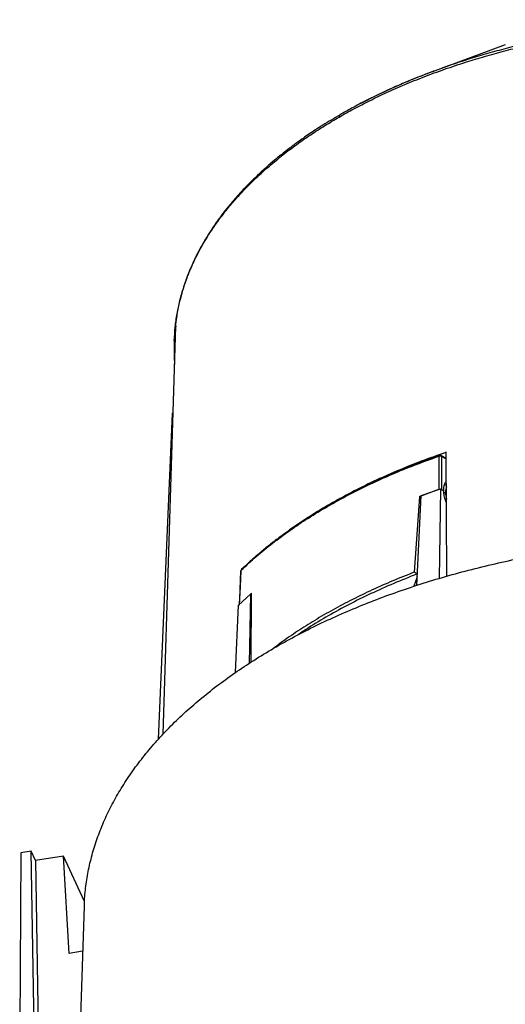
# Model space of a CAD drawing. Header units: millimetres. Extents: x 224 to 956, y 38 to 794.
# Tile 7 of 131: x 251 to 295, y 143 to 233. Entities that reach past the tile are written whole.
import ezdxf

# ---------------------------------------------------------------- set-up
doc = ezdxf.new("R2010")
doc.units = ezdxf.units.MM

msp = doc.modelspace()

# ---------------------------------------------------------------- linework, layer by layer
at = {"color": 179, "linetype": 'Continuous', "lineweight": 25}
for p, q in [((295.144, 230.441), (288.749, 228.081)), ((263.978, 167.621), (265.139, 204.8)), ((265.004, 203.474), (264.99, 203.026)), ((264.826, 196.863), (263.547, 167.164)), ((264.894, 196.955), (264.826, 196.863)), ((289.084, 192.956), (289.105, 189.944)), ((289.779, 192.741), (289.287, 193.025)), ((289.328, 192.939), (289.349, 189.927)), ((289.836, 182.029), (289.776, 193.314)), ((289.791, 190.393), (289.594, 190.279)), ((287.324, 189.3), (286.856, 182.387)), ((287.082, 181.191), (287.488, 189.369)), ((287.324, 189.3), (289.105, 189.944)), ((287.48, 189.21), (287.324, 189.3)), ((287.488, 189.369), (289.232, 189.995)), ((289.232, 189.995), (289.129, 181.831)), ((289.232, 189.995), (289.54, 189.817)), ((289.349, 189.927), (289.54, 189.817)), ((270.934, 179.455), (271.102, 182.575)), ((271.037, 182.497), (270.936, 179.961)), ((271.073, 182.521), (270.997, 181.1)), ((271.076, 182.533), (271.037, 182.497)), ((271.071, 182.477), (271.037, 182.497)), ((287.13, 182.229), (286.856, 182.387)), ((287.12, 181.966), (286.808, 181.106)), ((270.847, 179.381), (271.931, 180.388)), ((270.997, 181.1), (270.906, 179.399)), ((271.931, 180.388), (271.809, 174.073)), ((272.049, 180.32), (271.931, 180.388)), ((271.941, 180.383), (272.05, 180.483)), ((272.005, 174.202), (272.05, 180.483)), ((270.585, 173.26), (270.847, 179.381)), ((251.985, 156.984), (251.019, 156.835)), ((252.233, 140.804), (251.985, 156.984)), ((252.377, 156.138), (251.985, 156.984)), ((251.019, 156.835), (250.928, 140.559)), ((254.906, 156.53), (252.377, 156.138)), ((252.377, 156.138), (252.611, 140.875)), ((255.418, 147.661), (254.906, 156.53)), ((256.828, 152.389), (254.906, 156.53)), ((256.807, 151.978), (255.399, 112.019)), ((256.661, 147.853), (255.418, 147.661))]:
    msp.add_line(p, q, dxfattribs=at)
at = {"color": 8, "linetype": 'Continuous', "lineweight": 25}
for p, q in [((289.779, 192.679), (289.328, 192.939)), ((289.703, 189.646), (289.564, 189.566)), ((289.703, 189.646), (289.796, 189.598))]:
    msp.add_line(p, q, dxfattribs=at)
for points, knots in [([(280.013, 223.857), (280.457, 224.108), (281.361, 224.619), (282.804, 225.361), (284.346, 226.1), (285.996, 226.827), (287.757, 227.539), (289.634, 228.23), (291.479, 228.846), (293.273, 229.39), (294.999, 229.867), (296.801, 230.318), (298.68, 230.738), (300.623, 231.123), (302.629, 231.468), (304.695, 231.771), (306.83, 232.03), (308.963, 232.233), (311.086, 232.383), (313.191, 232.481), (315.341, 232.53), (317.532, 232.526), (319.759, 232.467), (322.016, 232.349), (324.296, 232.171), (326.594, 231.93), (328.902, 231.625), (331.212, 231.253), (333.516, 230.813), (335.806, 230.305), (338.072, 229.729), (340.307, 229.085), (342.5, 228.373), (344.643, 227.595), (346.726, 226.753), (348.742, 225.849), (350.683, 224.885), (352.54, 223.865), (354.306, 222.793), (355.976, 221.673), (357.542, 220.509), (359.001, 219.306), (360.349, 218.069), (361.582, 216.803), (362.698, 215.513), (363.696, 214.205), (364.575, 212.883), (365.336, 211.553), (365.981, 210.22), (366.511, 208.887), (366.927, 207.561), (367.238, 206.244), (367.434, 204.941), (367.527, 204.019), (367.528, 203.532), (367.528, 203.474)], [0, 0, 0, 0, 0.0155542, 0.0316734, 0.048377, 0.0656837, 0.083612, 0.1021793, 0.1214019, 0.136941, 0.1528985, 0.1692799, 0.18609, 0.2033323, 0.2206896, 0.2384669, 0.2566638, 0.2752783, 0.2925601, 0.3101799, 0.3281324, 0.3464107, 0.3650068, 0.383911, 0.4031121, 0.4225973, 0.4423523, 0.4623614, 0.4826072, 0.5030708, 0.523732, 0.5445692, 0.5655598, 0.5866798, 0.6079046, 0.6292087, 0.6505659, 0.6719498, 0.6933337, 0.7146909, 0.7359949, 0.7572197, 0.7783398, 0.7993303, 0.8201676, 0.8408288, 0.8612924, 0.8815381, 0.9015472, 0.9213023, 0.9407875, 0.9599886, 0.9788927, 0.9974888, 1, 1, 1, 1]), ([(343.781, 228.074), (343.321, 228.245), (342.157, 228.675), (340.221, 229.295), (337.997, 229.939), (335.738, 230.512), (333.456, 231.018), (331.16, 231.456), (328.858, 231.827), (326.558, 232.131), (324.268, 232.372), (321.996, 232.549), (319.747, 232.666), (317.528, 232.725), (315.344, 232.729), (313.202, 232.68), (311.104, 232.582), (308.975, 232.432), (306.824, 232.226), (304.66, 231.963), (302.567, 231.654), (300.548, 231.303), (298.616, 230.917), (296.77, 230.501), (295.01, 230.058), (293.323, 229.591), (291.557, 229.053), (290.034, 228.553), (289.073, 228.194), (288.755, 228.075)], [0, 0, 0, 0, 0.028206, 0.071341, 0.114162, 0.156621, 0.198674, 0.240279, 0.281397, 0.321994, 0.362036, 0.401495, 0.440343, 0.478558, 0.51612, 0.553012, 0.589221, 0.624735, 0.663675, 0.701726, 0.738883, 0.775145, 0.810514, 0.844388, 0.877412, 0.909596, 0.940952, 0.980454, 1, 1, 1, 1]), ([(265.004, 203.475), (265.026, 203.887), (265.069, 204.705), (265.245, 205.919), (265.505, 207.152), (265.862, 208.398), (266.32, 209.652), (266.858, 210.864), (267.467, 212.033), (268.138, 213.153), (268.862, 214.222), (269.631, 215.242), (270.444, 216.219), (271.376, 217.243), (272.437, 218.303), (273.635, 219.386), (274.868, 220.403), (276.127, 221.355), (277.406, 222.245), (278.693, 223.078), (279.578, 223.6), (280.013, 223.857)], [0, 0, 0, 0, 0.054498, 0.108207, 0.160886, 0.218647, 0.275089, 0.330204, 0.383992, 0.436456, 0.486702, 0.535688, 0.583428, 0.629938, 0.688533, 0.745131, 0.79978, 0.852535, 0.903452, 0.952587, 1, 1, 1, 1]), ([(289.084, 192.956), (289.086, 192.974), (289.09, 193.011), (289.106, 193.038), (289.12, 193.038), (289.122, 193.038)], [0, 0, 0, 0, 0.439752, 0.906683, 1, 1, 1, 1]), ([(289.328, 192.939), (289.326, 192.959), (289.321, 192.997), (289.298, 193.015), (289.287, 193.024)], [0, 0, 0, 0, 0.51256, 1, 1, 1, 1]), ([(271.102, 182.575), (271.09, 182.562), (271.074, 182.545), (271.075, 182.525), (271.075, 182.521)], [0, 0, 0, 0, 0.7728909, 1, 1, 1, 1]), ([(271.137, 182.651), (271.129, 182.645), (271.108, 182.627), (271.104, 182.595), (271.102, 182.575)], [0, 0, 0, 0, 0.372238, 1, 1, 1, 1])]:
    msp.add_open_spline(points, degree=3, knots=knots, dxfattribs=at)
at = {"color": 179, "linetype": 'Continuous', "lineweight": 25}
for points, knots in [([(288.749, 228.081), (288.555, 228.009), (288.173, 227.867), (287.62, 227.652), (287.091, 227.442), (286.58, 227.233), (286.051, 227.013), (285.466, 226.762), (284.777, 226.457), (283.985, 226.093), (283.095, 225.666), (282.139, 225.183), (281.128, 224.648), (280.452, 224.265), (280.103, 224.066)], [0, 0, 0, 0, 0.061553, 0.120971, 0.178301, 0.233594, 0.28956, 0.355081, 0.43051, 0.52439, 0.629047, 0.74374, 0.867673, 1, 1, 1, 1]), ([(288.755, 228.075), (288.45, 227.964), (287.541, 227.634), (286.103, 227.044), (284.456, 226.322), (282.924, 225.584), (281.9, 225.067), (281.4, 224.788), (281.362, 224.767)], [0, 0, 0, 0, 0.1154457, 0.3439967, 0.5646244, 0.7775623, 0.9830516, 1, 1, 1, 1]), ([(280.103, 224.066), (279.83, 223.907), (279.302, 223.598), (278.559, 223.138), (277.886, 222.705), (277.282, 222.302), (276.752, 221.935), (276.292, 221.606), (275.634, 221.124), (275.015, 220.647), (274.316, 220.081), (273.885, 219.718), (273.483, 219.368), (273.199, 219.115), (272.901, 218.845), (272.581, 218.546), (272.228, 218.207), (271.859, 217.842), (271.469, 217.443), (271.092, 217.042), (270.746, 216.659), (270.483, 216.359), (270.272, 216.112), (270.083, 215.887), (269.874, 215.632), (269.644, 215.344), (269.396, 215.024), (269.137, 214.679), (268.889, 214.335), (268.663, 214.013), (268.472, 213.729), (268.313, 213.488), (268.182, 213.283), (268.056, 213.083), (267.915, 212.854), (267.753, 212.583), (267.572, 212.27), (267.382, 211.927), (267.191, 211.569), (267.013, 211.217), (266.827, 210.835), (266.641, 210.431), (266.458, 210.008), (266.296, 209.607), (266.146, 209.216), (266.005, 208.823), (265.864, 208.4), (265.724, 207.945), (265.586, 207.449), (265.455, 206.922), (265.33, 206.345), (265.234, 205.812), (265.163, 205.337), (265.113, 204.949), (265.074, 204.576), (265.045, 204.238), (265.026, 203.945), (265.012, 203.697), (265.006, 203.543), (265.004, 203.475)], [0, 0, 0, 0, 0.029613, 0.057326, 0.082993, 0.106478, 0.127653, 0.146089, 0.162181, 0.208683, 0.224678, 0.253811, 0.266664, 0.280016, 0.29346, 0.308823, 0.326154, 0.345458, 0.36434, 0.386394, 0.405302, 0.420957, 0.430452, 0.441304, 0.453613, 0.467408, 0.48272, 0.499583, 0.516527, 0.531471, 0.545112, 0.556368, 0.565197, 0.573612, 0.584188, 0.596968, 0.611071, 0.627207, 0.644002, 0.659934, 0.674982, 0.695695, 0.714343, 0.73172, 0.749112, 0.766534, 0.784047, 0.805337, 0.826932, 0.849775, 0.875147, 0.90312, 0.919984, 0.937648, 0.954234, 0.968791, 0.981287, 0.991696, 1, 1, 1, 1]), ([(280.139, 224.086), (280.121, 224.077), (280.085, 224.058), (280.046, 224.005), (280.019, 223.939), (280.015, 223.884), (280.013, 223.857)], [0, 0, 0, 0, 0.2471785, 0.4999948, 0.752842, 1, 1, 1, 1]), ([(265.139, 204.8), (265.091, 204.375), (264.995, 203.524), (264.963, 202.36), (265.01, 201.623), (265.03, 201.312)], [0, 0, 0, 0, 0.3662905, 0.7325815, 1, 1, 1, 1]), ([(271.102, 182.575), (271.55, 182.992), (272.449, 183.828), (273.932, 185.034), (275.514, 186.205), (277.198, 187.331), (278.977, 188.41), (280.846, 189.437), (282.797, 190.409), (284.824, 191.322), (286.914, 192.178), (288.362, 192.697), (289.084, 192.956)], [0, 0, 0, 0, 0.0992878, 0.1990481, 0.2991656, 0.3995227, 0.5, 0.6004773, 0.7008344, 0.8009519, 0.9007122, 1, 1, 1, 1]), ([(289.122, 193.041), (288.915, 192.968), (288.526, 192.832), (287.985, 192.635), (287.518, 192.461), (287.126, 192.312), (286.798, 192.185), (286.16, 191.934), (285.238, 191.557), (284.033, 191.034), (283.099, 190.605), (282.375, 190.258), (281.853, 190.001), (281.349, 189.746), (280.888, 189.507), (280.289, 189.19), (279.685, 188.859), (278.686, 188.291), (277.5, 187.577), (276.027, 186.612), (274.792, 185.731), (273.766, 184.945), (273.135, 184.433), (272.722, 184.085), (272.491, 183.888), (272.222, 183.654), (271.901, 183.368), (271.53, 183.03), (271.272, 182.785), (271.134, 182.654)], [0, 0, 0, 0, 0.028236, 0.053176, 0.074804, 0.093108, 0.108078, 0.120898, 0.183306, 0.240129, 0.296956, 0.322899, 0.349907, 0.377189, 0.401095, 0.42227, 0.472146, 0.498395, 0.586034, 0.67215, 0.758272, 0.815118, 0.871099, 0.885285, 0.900296, 0.919169, 0.942088, 0.969038, 1, 1, 1, 1]), ([(289.776, 193.314), (289.012, 193.047), (287.484, 192.513), (285.286, 191.627), (283.165, 190.682), (281.125, 189.678), (279.844, 188.96), (279.203, 188.6)], [0, 0, 0, 0, 0.1999999, 0.4, 0.6, 0.8, 1, 1, 1, 1]), ([(289.328, 192.939), (289.311, 192.947), (289.277, 192.965), (289.216, 192.975), (289.149, 192.975), (289.108, 192.963), (289.084, 192.956)], [0, 0, 0, 0, 0.250053, 0.500118, 0.703573, 1, 1, 1, 1]), ([(289.286, 193.023), (289.28, 193.028), (289.257, 193.042), (289.207, 193.053), (289.156, 193.054), (289.129, 193.041), (289.122, 193.038)], [0, 0, 0, 0, 0.132288, 0.482056, 0.87547, 1, 1, 1, 1]), ([(289.54, 189.817), (289.542, 189.934), (289.546, 190.17), (289.637, 190.456), (289.72, 190.632), (289.787, 190.687), (289.79, 190.689)], [0, 0, 0, 0, 0.3294, 0.658787, 0.988151, 1, 1, 1, 1]), ([(289.8, 188.702), (289.756, 188.812), (289.656, 189.059), (289.565, 189.441), (289.548, 189.691), (289.54, 189.817)], [0, 0, 0, 0, 0.287895, 0.643944, 1, 1, 1, 1]), ([(289.792, 190.173), (289.767, 190.102), (289.712, 189.946), (289.706, 189.752), (289.703, 189.646)], [0, 0, 0, 0, 0.458007, 1, 1, 1, 1]), ([(289.703, 189.646), (289.708, 189.536), (289.718, 189.34), (289.774, 189.129), (289.799, 189.037)], [0, 0, 0, 0, 0.5635438, 1, 1, 1, 1]), ([(279.203, 188.6), (278.575, 188.234), (277.77, 187.764), (277.031, 187.26), (276.869, 187.15)], [0, 0, 0, 0, 0.781056, 1, 1, 1, 1]), ([(256.819, 151.978), (256.822, 152.142), (256.831, 152.813), (256.965, 153.989), (257.224, 155.501), (257.607, 157.005), (258.103, 158.497), (258.713, 159.976), (259.436, 161.437), (260.27, 162.879), (261.214, 164.298), (262.265, 165.691), (263.423, 167.056), (264.683, 168.39), (266.045, 169.691), (267.505, 170.956), (269.061, 172.182), (270.709, 173.367), (272.446, 174.509), (274.27, 175.606), (276.175, 176.655), (278.159, 177.654), (280.217, 178.601), (282.347, 179.495), (284.542, 180.334), (286.8, 181.116), (289.115, 181.839), (291.484, 182.503), (293.901, 183.105), (296.362, 183.646), (298.862, 184.122), (301.396, 184.535), (303.959, 184.882), (306.546, 185.164), (309.14, 185.378), (311.734, 185.525), (314.323, 185.607), (316.917, 185.622), (319.29, 185.583), (320.795, 185.509), (321.438, 185.478)], [0, 0, 0, 0, 0.008763, 0.03579, 0.062817, 0.089844, 0.116871, 0.143898, 0.170925, 0.197952, 0.224979, 0.252006, 0.279033, 0.30606, 0.333087, 0.360114, 0.387141, 0.414168, 0.441195, 0.468222, 0.495249, 0.522276, 0.549303, 0.57633, 0.603357, 0.630384, 0.657411, 0.684438, 0.711465, 0.738492, 0.765519, 0.792546, 0.819573, 0.8466, 0.873627, 0.900251, 0.926876, 0.953501, 0.980125, 1, 1, 1, 1]), ([(271.137, 182.652), (271.127, 182.643), (271.099, 182.618), (271.078, 182.569), (271.075, 182.533), (271.074, 182.521)], [0, 0, 0, 0, 0.275979, 0.75014, 1, 1, 1, 1]), ([(286.856, 182.387), (286.205, 182.13), (284.901, 181.616), (283.023, 180.782), (281.207, 179.904), (279.462, 178.979), (277.798, 178.016), (276.224, 177.017), (274.977, 176.167), (274.283, 175.635), (274.055, 175.461)], [0, 0, 0, 0, 0.134352, 0.268703, 0.403055, 0.537407, 0.671758, 0.803711, 0.935664, 1, 1, 1, 1]), ([(287.13, 182.229), (286.41, 181.945), (284.968, 181.376), (282.903, 180.446), (280.914, 179.464), (279.017, 178.422), (277.467, 177.498), (276.59, 176.903), (276.278, 176.692)], [0, 0, 0, 0, 0.180145, 0.360289, 0.540434, 0.720578, 0.900723, 1, 1, 1, 1])]:
    msp.add_open_spline(points, degree=3, knots=knots, dxfattribs=at)

doc.saveas('drawing.dxf')
